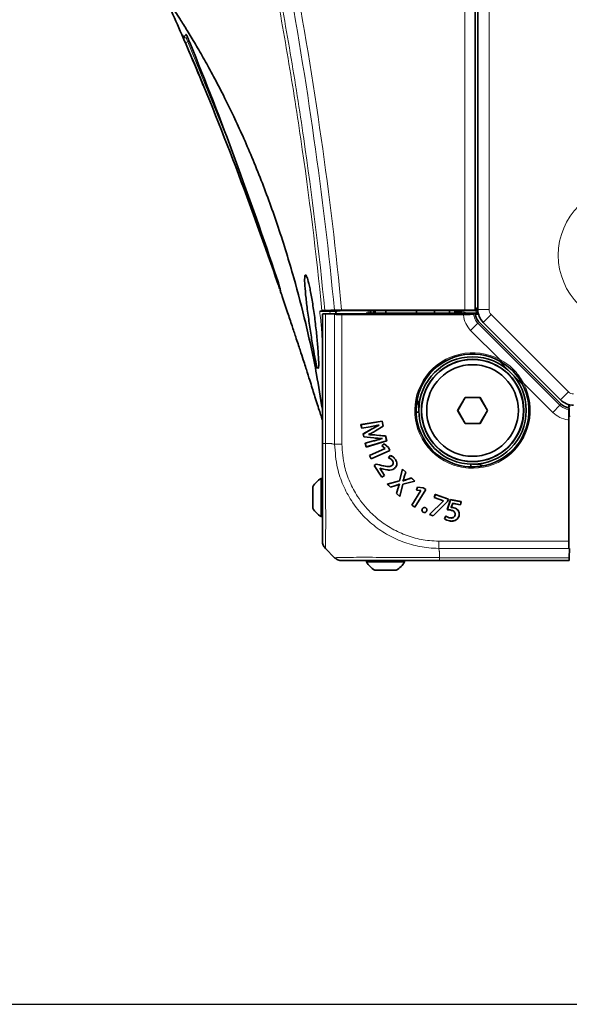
# Model space of a CAD drawing. Header units: millimetres. Extents: x 0 to 1118, y 0 to 864.
# Tile 100 of 172: x 182 to 209, y 464 to 512. Entities that reach past the tile are written whole.
import ezdxf

# ---------------------------------------------------------------- set-up
doc = ezdxf.new("R2010")
doc.units = ezdxf.units.MM
doc.layers.add('ALPHAREV', color=7, linetype='Continuous', lineweight=25)

msp = doc.modelspace()

# ---------------------------------------------------------------- linework, layer by layer
at = {"color": 7, "linetype": 'Continuous', "lineweight": 18}
for p, q in [((203.714, 497.711), (203.714, 631.851)), ((204.214, 631.868), (204.214, 497.694)), ((204.91, 497.741), (204.91, 631.821)), ((189.825, 511.242), (189.819, 511.258)), ((190.186, 510.918), (190.12, 510.881)), ((190.12, 510.881), (191.967, 506.337)), ((197.087, 497.651), (197.1, 497.529)), ((197.579, 497.711), (197.67, 497.719)), ((197.67, 497.719), (197.671, 497.711)), ((198.973, 497.568), (198.973, 497.685)), ((203.447, 497.609), (203.447, 497.686)), ((203.447, 497.609), (203.447, 497.606)), ((203.535, 497.599), (203.535, 497.6)), ((203.676, 497.686), (203.676, 497.597)), ((204.91, 497.741), (204.36, 497.741)), ((196.869, 497.525), (196.869, 491.156)), ((197.326, 497.518), (203.791, 497.518)), ((197.326, 491.128), (197.326, 497.504)), ((197.679, 497.501), (197.679, 491.131)), ((203.791, 497.518), (203.895, 497.518)), ((204.432, 497.109), (204.356, 497.07)), ((205.012, 497.494), (204.623, 497.105)), ((208.81, 493.696), (205.012, 497.494)), ((196.722, 495.877), (196.679, 496.836)), ((204.003, 496.717), (204.356, 497.07)), ((205.442, 495.279), (204.003, 496.717)), ((204.356, 497.07), (208.386, 493.04)), ((205.442, 495.279), (205.418, 495.235)), ((206.551, 494.102), (206.595, 494.126)), ((208.034, 492.687), (206.595, 494.126)), ((208.81, 493.696), (208.421, 493.307)), ((208.034, 492.687), (208.386, 493.04)), ((208.386, 493.04), (208.425, 493.116)), ((208.835, 492.579), (208.835, 492.474)), ((208.835, 492.474), (208.835, 486.01)), ((199.072, 491.985), (199.073, 491.983)), ((199.141, 491.865), (199.14, 491.867)), ((199.246, 491.438), (199.246, 491.435)), ((197.165, 491.156), (196.869, 491.156)), ((199.24, 491.286), (199.24, 491.288)), ((199.523, 490.106), (199.523, 490.108)), ((200.744, 489.515), (200.746, 489.515)), ((200.87, 489.39), (200.87, 489.392)), ((200.287, 489.085), (200.288, 489.083)), ((200.436, 488.938), (200.434, 488.939)), ((208.82, 486.01), (202.444, 486.01)), ((202.447, 486.363), (208.817, 486.363)), ((202.472, 485.849), (202.472, 485.552)), ((202.472, 485.552), (208.842, 485.552))]:
    msp.add_line(p, q, dxfattribs=at)
at = {"color": 7, "linetype": 'Continuous', "lineweight": 35}
for p, q in [((204.222, 631.876), (204.222, 497.686)), ((204.36, 497.741), (204.36, 631.821)), ((194.666, 498.642), (194.647, 498.696)), ((194.657, 498.759), (194.668, 498.647)), ((196.672, 497.658), (196.672, 497.658)), ((196.672, 497.658), (197.427, 497.658)), ((197.429, 497.645), (196.672, 497.658)), ((197.38, 497.646), (197.391, 497.533)), ((197.427, 497.658), (197.441, 497.667)), ((197.429, 497.645), (197.427, 497.658)), ((197.441, 497.667), (197.445, 497.667)), ((197.671, 497.711), (203.714, 497.711)), ((197.953, 497.685), (197.956, 497.685)), ((197.956, 497.685), (204.222, 497.686)), ((199.072, 497.685), (199.072, 497.568)), ((199.097, 497.685), (199.097, 497.568)), ((199.231, 497.568), (199.231, 497.685)), ((199.321, 497.685), (199.321, 497.568)), ((199.847, 497.685), (199.847, 497.568)), ((201.347, 497.568), (201.347, 497.685)), ((202.222, 497.685), (202.222, 497.568)), ((202.972, 497.568), (202.972, 497.686)), ((203.222, 497.686), (203.222, 497.568)), ((203.535, 497.606), (203.351, 497.606)), ((203.572, 497.636), (203.572, 497.686)), ((204.222, 497.686), (204.214, 497.694)), ((204.322, 497.656), (204.322, 497.577)), ((196.722, 491.157), (196.722, 497.519)), ((197.326, 497.533), (196.869, 497.525)), ((197.326, 497.518), (197.326, 497.533)), ((197.326, 497.533), (203.791, 497.533)), ((197.326, 497.504), (197.326, 497.518)), ((197.326, 497.504), (203.791, 497.504)), ((203.642, 497.501), (197.679, 497.501)), ((198.872, 497.533), (198.872, 497.568)), ((198.872, 497.568), (199.372, 497.568)), ((199.372, 497.568), (199.372, 497.533)), ((203.04, 497.568), (199.372, 497.568)), ((203.04, 497.568), (203.075, 497.533)), ((204.295, 497.568), (203.04, 497.568)), ((203.791, 497.518), (203.791, 497.533)), ((203.791, 497.533), (203.895, 497.518)), ((203.791, 497.504), (203.895, 497.518)), ((203.791, 497.518), (203.791, 497.504)), ((203.895, 497.518), (203.972, 497.529)), ((203.972, 497.529), (204.221, 497.529)), ((204.142, 497.509), (204.221, 497.529)), ((204.222, 497.518), (204.221, 497.529)), ((204.222, 497.518), (204.224, 497.508)), ((204.391, 497.508), (204.224, 497.508)), ((204.356, 497.508), (204.295, 497.568)), ((204.295, 497.568), (204.376, 497.568)), ((204.322, 497.577), (204.322, 497.568)), ((204.432, 497.109), (208.425, 493.116)), ((208.421, 493.307), (204.623, 497.105)), ((205.364, 495.245), (205.962, 494.646)), ((205.962, 494.646), (206.561, 494.047)), ((203.728, 493.421), (203.358, 492.781)), ((203.733, 493.412), (203.368, 492.781)), ((204.467, 493.421), (203.728, 493.421)), ((203.733, 493.412), (203.728, 493.421)), ((204.462, 493.412), (203.733, 493.412)), ((204.462, 493.412), (204.467, 493.421)), ((204.826, 492.781), (204.462, 493.412)), ((204.836, 492.781), (204.467, 493.421)), ((201.46, 492.781), (201.46, 492.818)), ((203.358, 492.781), (203.728, 492.141)), ((203.368, 492.781), (203.358, 492.781)), ((203.368, 492.781), (203.733, 492.149)), ((204.462, 492.149), (204.826, 492.781)), ((204.467, 492.141), (204.836, 492.781)), ((204.826, 492.781), (204.836, 492.781)), ((208.824, 493.074), (208.824, 492.908)), ((208.885, 492.979), (208.824, 493.04)), ((208.824, 492.908), (208.835, 492.906)), ((208.825, 492.826), (208.846, 492.904)), ((208.835, 492.906), (208.846, 492.904)), ((208.846, 492.904), (208.846, 492.656)), ((201.329, 492.693), (201.461, 492.693)), ((208.817, 492.326), (208.817, 486.363)), ((208.835, 492.579), (208.82, 492.474)), ((208.82, 492.474), (208.82, 486.01)), ((208.835, 492.474), (208.82, 492.474)), ((208.846, 492.656), (208.835, 492.579)), ((208.835, 492.579), (208.85, 492.474)), ((208.835, 492.474), (208.85, 492.474)), ((199.658, 492.255), (198.613, 492.086)), ((198.613, 492.086), (198.653, 491.91)), ((198.615, 492.084), (198.613, 492.086)), ((199.657, 492.252), (198.615, 492.084)), ((198.615, 492.084), (198.655, 491.913)), ((198.653, 491.91), (199.073, 491.983)), ((198.655, 491.913), (198.653, 491.91)), ((198.655, 491.913), (199.072, 491.985)), ((199.14, 491.867), (198.732, 491.627)), ((199.141, 491.865), (198.734, 491.626)), ((199.331, 491.779), (199.713, 492.008)), ((199.333, 491.777), (199.716, 492.007)), ((199.517, 492.068), (199.515, 492.066)), ((199.515, 492.066), (199.516, 492.063)), ((199.519, 492.062), (199.516, 492.063)), ((199.517, 492.068), (199.519, 492.062)), ((199.657, 492.252), (199.658, 492.255)), ((199.713, 492.008), (199.657, 492.252)), ((199.716, 492.007), (199.658, 492.255)), ((199.713, 492.008), (199.716, 492.007)), ((203.733, 492.149), (203.728, 492.141)), ((203.728, 492.141), (204.467, 492.141)), ((203.733, 492.149), (204.462, 492.149)), ((204.462, 492.149), (204.467, 492.141)), ((198.732, 491.627), (198.765, 491.482)), ((198.734, 491.626), (198.732, 491.627)), ((198.734, 491.626), (198.767, 491.484)), ((198.767, 491.484), (198.765, 491.482)), ((198.765, 491.482), (199.246, 491.435)), ((198.767, 491.484), (199.246, 491.438)), ((198.996, 491.594), (198.994, 491.601)), ((198.994, 491.601), (198.997, 491.6)), ((198.996, 491.594), (198.998, 491.596)), ((198.998, 491.596), (198.997, 491.6)), ((199.331, 491.779), (199.333, 491.777)), ((199.38, 491.574), (199.381, 491.576)), ((199.824, 491.527), (199.38, 491.574)), ((199.826, 491.529), (199.381, 491.576)), ((199.67, 491.406), (199.668, 491.404)), ((199.668, 491.404), (199.669, 491.4)), ((199.672, 491.398), (199.669, 491.4)), ((199.67, 491.406), (199.672, 491.398)), ((199.824, 491.527), (199.826, 491.529)), ((199.88, 491.286), (199.824, 491.527)), ((199.882, 491.285), (199.826, 491.529)), ((199.24, 491.288), (198.824, 491.171)), ((198.824, 491.171), (198.866, 490.987)), ((198.827, 491.169), (198.824, 491.171)), ((199.24, 491.286), (198.827, 491.169)), ((198.827, 491.169), (198.868, 490.99)), ((198.866, 490.987), (199.882, 491.285)), ((198.868, 490.99), (198.866, 490.987)), ((198.868, 490.99), (199.88, 491.286)), ((199.808, 490.918), (199.036, 490.573)), ((199.811, 490.917), (199.039, 490.572)), ((199.112, 490.403), (200.043, 490.819)), ((199.113, 490.405), (200.04, 490.82)), ((199.764, 491.142), (199.644, 491.053)), ((199.644, 491.053), (199.806, 490.921)), ((199.648, 491.053), (199.644, 491.053)), ((199.764, 491.14), (199.648, 491.053)), ((199.648, 491.053), (199.808, 490.922)), ((199.977, 490.966), (199.764, 491.142)), ((199.764, 491.14), (199.764, 491.142)), ((199.975, 490.965), (199.764, 491.14)), ((199.808, 490.922), (199.806, 490.921)), ((199.806, 490.921), (199.808, 490.918)), ((199.808, 490.922), (199.811, 490.917)), ((199.811, 490.917), (199.808, 490.918)), ((199.88, 491.286), (199.882, 491.285)), ((199.975, 490.965), (199.977, 490.966)), ((200.04, 490.82), (199.975, 490.965)), ((200.043, 490.819), (199.977, 490.966)), ((200.04, 490.82), (200.043, 490.819)), ((199.036, 490.573), (199.112, 490.403)), ((199.039, 490.572), (199.036, 490.573)), ((199.039, 490.572), (199.113, 490.405)), ((199.113, 490.405), (199.112, 490.403)), ((200.059, 490.574), (199.974, 490.453)), ((200.059, 490.572), (199.978, 490.454)), ((200.315, 490.367), (200.317, 490.368)), ((199.364, 490.149), (199.265, 490.085)), ((199.265, 490.085), (199.64, 489.504)), ((199.268, 490.085), (199.265, 490.085)), ((199.365, 490.147), (199.268, 490.085)), ((199.268, 490.085), (199.641, 489.507)), ((199.523, 490.108), (199.364, 490.149)), ((199.365, 490.147), (199.364, 490.149)), ((199.523, 490.106), (199.365, 490.147)), ((199.545, 489.943), (199.55, 489.947)), ((199.771, 489.591), (199.545, 489.943)), ((199.545, 489.943), (199.548, 489.943)), ((199.548, 489.943), (199.55, 489.944)), ((199.774, 489.591), (199.548, 489.943)), ((199.55, 489.947), (199.55, 489.944)), ((199.55, 489.947), (199.664, 489.913)), ((199.55, 489.944), (199.663, 489.911)), ((199.664, 489.913), (199.663, 489.911)), ((200.12, 490.068), (200.118, 490.07)), ((200.165, 490.317), (200.164, 490.316)), ((200.238, 489.92), (200.239, 489.918)), ((200.661, 489.906), (200.507, 489.323)), ((200.662, 489.901), (200.509, 489.321)), ((200.818, 489.75), (200.661, 489.906)), ((200.662, 489.901), (200.661, 489.906)), ((200.815, 489.749), (200.662, 489.901)), ((204.01, 490.145), (204.01, 490.012)), ((204.135, 490.143), (204.097, 490.143)), ((196.752, 489.446), (196.657, 489.446)), ((196.657, 489.446), (196.657, 488.209)), ((199.64, 489.504), (199.774, 489.591)), ((199.641, 489.507), (199.64, 489.504)), ((199.641, 489.507), (199.771, 489.591)), ((199.771, 489.591), (199.774, 489.591)), ((200.744, 489.515), (200.815, 489.749)), ((200.746, 489.515), (200.818, 489.75)), ((200.815, 489.749), (200.818, 489.75)), ((201.103, 489.468), (200.87, 489.392)), ((201.103, 489.465), (200.87, 489.39)), ((201.26, 489.312), (201.103, 489.468)), ((201.103, 489.465), (201.103, 489.468)), ((201.256, 489.313), (201.103, 489.465)), ((196.252, 489.036), (196.252, 488.34)), ((200.507, 489.323), (199.908, 489.163)), ((199.908, 489.163), (200.065, 489.008)), ((199.913, 489.162), (199.908, 489.163)), ((200.509, 489.321), (199.913, 489.162)), ((199.913, 489.162), (200.066, 489.01)), ((200.065, 489.008), (200.288, 489.083)), ((200.066, 489.01), (200.065, 489.008)), ((200.066, 489.01), (200.287, 489.085)), ((200.434, 488.939), (200.368, 488.709)), ((200.436, 488.938), (200.37, 488.709)), ((200.496, 489.16), (200.496, 489.158)), ((200.496, 489.16), (200.502, 489.155)), ((200.496, 489.158), (200.499, 489.154)), ((200.502, 489.155), (200.499, 489.154)), ((200.509, 489.321), (200.507, 489.323)), ((200.525, 488.556), (200.676, 489.165)), ((200.526, 488.552), (200.678, 489.163)), ((200.676, 489.165), (201.256, 489.313)), ((200.676, 489.165), (200.678, 489.163)), ((200.678, 489.163), (201.26, 489.312)), ((200.681, 489.326), (200.684, 489.327)), ((200.685, 489.322), (200.681, 489.326)), ((200.686, 489.325), (200.684, 489.327)), ((200.685, 489.322), (200.686, 489.325)), ((201.256, 489.313), (201.26, 489.312)), ((201.267, 488.041), (201.808, 488.899)), ((201.268, 488.038), (201.811, 488.9)), ((201.4, 489.015), (201.35, 488.874)), ((201.401, 489.012), (201.353, 488.876)), ((201.675, 488.986), (201.4, 489.015)), ((201.401, 489.012), (201.4, 489.015)), ((201.674, 488.984), (201.401, 489.012)), ((201.674, 488.984), (201.675, 488.986)), ((201.808, 488.899), (201.674, 488.984)), ((201.811, 488.9), (201.675, 488.986)), ((201.808, 488.899), (201.811, 488.9)), ((200.368, 488.709), (200.526, 488.552)), ((200.37, 488.709), (200.368, 488.709)), ((200.37, 488.709), (200.525, 488.556)), ((200.525, 488.556), (200.526, 488.552)), ((201.561, 488.852), (201.11, 488.137)), ((201.564, 488.853), (201.113, 488.138)), ((201.353, 488.876), (201.35, 488.874)), ((201.35, 488.874), (201.558, 488.854)), ((201.353, 488.876), (201.559, 488.856)), ((201.559, 488.856), (201.558, 488.854)), ((201.558, 488.854), (201.561, 488.852)), ((201.559, 488.856), (201.564, 488.853)), ((201.564, 488.853), (201.561, 488.852)), ((202.269, 488.653), (202.216, 488.502)), ((202.218, 488.504), (202.216, 488.502)), ((202.216, 488.502), (202.668, 488.341)), ((202.271, 488.65), (202.218, 488.504)), ((202.218, 488.504), (202.671, 488.343)), ((202.915, 488.423), (202.269, 488.653)), ((202.271, 488.65), (202.269, 488.653)), ((202.912, 488.422), (202.271, 488.65)), ((203.02, 488.403), (202.856, 487.911)), ((203.021, 488.401), (202.859, 487.913)), ((202.872, 488.308), (202.912, 488.422)), ((202.873, 488.306), (202.915, 488.423)), ((202.912, 488.422), (202.915, 488.423)), ((203.537, 488.304), (203.02, 488.403)), ((203.021, 488.401), (203.02, 488.403)), ((203.535, 488.302), (203.021, 488.401)), ((196.252, 488.34), (196.252, 487.981)), ((196.657, 488.209), (196.657, 487.571)), ((201.113, 488.138), (201.11, 488.137)), ((201.11, 488.137), (201.268, 488.038)), ((201.113, 488.138), (201.267, 488.041)), ((201.267, 488.041), (201.268, 488.038)), ((201.63, 487.945), (201.628, 487.946)), ((201.789, 488.004), (201.79, 488.006)), ((202.667, 488.338), (201.975, 487.676)), ((202.669, 488.337), (201.979, 487.677)), ((202.166, 487.61), (202.872, 488.308)), ((202.167, 487.607), (202.873, 488.306)), ((202.668, 488.341), (202.667, 488.338)), ((202.669, 488.337), (202.667, 488.338)), ((202.671, 488.343), (202.668, 488.341)), ((202.671, 488.343), (202.669, 488.337)), ((202.872, 488.308), (202.873, 488.306)), ((203.051, 488.024), (203.121, 488.223)), ((203.051, 488.024), (203.054, 488.026)), ((203.054, 488.026), (203.122, 488.221)), ((203.121, 488.223), (203.122, 488.221)), ((203.121, 488.223), (203.505, 488.149)), ((203.122, 488.221), (203.507, 488.147)), ((203.127, 488.015), (203.128, 488.017)), ((203.505, 488.149), (203.535, 488.302)), ((203.505, 488.149), (203.507, 488.147)), ((203.507, 488.147), (203.537, 488.304)), ((203.535, 488.302), (203.537, 488.304)), ((196.657, 487.571), (196.752, 487.571)), ((201.683, 487.784), (201.682, 487.783)), ((201.682, 487.783), (201.682, 487.783)), ((201.683, 487.784), (201.683, 487.784)), ((201.841, 487.843), (201.843, 487.842)), ((201.979, 487.677), (201.975, 487.676)), ((201.975, 487.676), (202.167, 487.607)), ((201.979, 487.677), (202.166, 487.61)), ((202.166, 487.61), (202.167, 487.607)), ((202.781, 487.603), (202.715, 487.467)), ((202.782, 487.6), (202.718, 487.468)), ((202.991, 487.506), (202.991, 487.508)), ((202.996, 487.896), (202.995, 487.894)), ((203.246, 487.649), (203.243, 487.65)), ((203.357, 487.904), (203.358, 487.905)), ((203.438, 487.627), (203.44, 487.626)), ((202.969, 487.36), (202.968, 487.358)), ((197.326, 485.552), (196.869, 486.01)), ((208.835, 486.01), (208.82, 486.01)), ((208.85, 486.01), (208.835, 486.01)), ((208.85, 486.01), (208.842, 485.552)), ((198.887, 485.436), (198.887, 485.341)), ((198.887, 485.341), (200.085, 485.341)), ((200.085, 485.341), (200.762, 485.341)), ((200.762, 485.341), (200.762, 485.436)), ((208.835, 485.406), (202.473, 485.406)), ((199.297, 484.936), (199.971, 484.936)), ((199.971, 484.936), (200.352, 484.936))]:
    msp.add_line(p, q, dxfattribs=at)
at = {"color": 7, "linetype": 'Continuous', "lineweight": 18, "flags": 128}
msp.add_lwpolyline([(190.027, 511.106), (190.048, 511.057), (190.09, 510.956), (190.12, 510.881), (190.12, 510.881), (190.12, 510.881)], dxfattribs=at)
at = {"color": 7, "linetype": 'Continuous', "lineweight": 35, "flags": 128}
for points in [[(197.313, 497.706), (197.141, 497.7), (196.845, 497.689)], [(201.46, 492.818), (201.426, 493.16), (201.383, 493.332)], [(199.978, 490.454), (199.976, 490.453), (199.974, 490.453)], [(200.059, 490.572), (200.059, 490.573), (200.059, 490.574)], [(204.649, 490.066), (204.476, 490.11), (204.135, 490.143)], [(201.683, 487.784), (201.683, 487.784), (201.682, 487.783), (201.682, 487.783)], [(202.718, 487.468), (202.716, 487.467), (202.715, 487.467)], [(202.782, 487.6), (202.781, 487.601), (202.781, 487.603)], [(202.859, 487.913), (202.858, 487.912), (202.856, 487.911)]]:
    msp.add_lwpolyline(points, dxfattribs=at)
at = {"color": 7, "linetype": 'Continuous', "lineweight": 18}
msp.add_circle((211.722, 500.406), 3.417, dxfattribs=at)
at = {"color": 7, "linetype": 'Continuous', "lineweight": 35}
for radius in [2.638, 2.513, 2.5, 2.25]:
    msp.add_circle((204.097, 492.781), radius, dxfattribs=at)
for centre, radius, start, end in [((203.535, 497.643), 0.0375, 270, 360), ((204.072, 497.656), 0.25, 360, 53.1301), ((205.26, 497.741), 0.9, 180, 225), ((204.097, 492.781), 2.77, 55.4559, 34.5441), ((204.097, 492.781), 2.77, 34.5441, 55.4559), ((209.058, 493.943), 0.9, 225, 270), ((197.196, 488.508), 1.081, 119.8821, 150.7838), ((197.196, 488.508), 1.081, 209.2162, 240.1179), ((199.825, 485.88), 1.081, 209.8821, 240.7838), ((199.825, 485.88), 1.081, 299.2162, 330.1179)]:
    msp.add_arc(centre, radius, start, end, dxfattribs=at)
at = {"color": 7, "linetype": 'Continuous', "lineweight": 18}
for centre, radius, start, end in [((203.535, 497.636), 0.0372, 269.5582, 359.5513), ((203.442, 497.602), 0.234, 351.7751, 358.6811), ((205.26, 497.741), 0.35, 180, 225), ((204.31, 497.581), 0.0128, 290.8257, 345.5289), ((204.097, 492.781), 2.837, 61.6997, 28.3003), ((204.097, 492.781), 2.787, 61.6997, 28.3003), ((209.058, 493.943), 0.35, 225, 270)]:
    msp.add_arc(centre, radius, start, end, dxfattribs=at)
at = {"color": 7, "linetype": 'Continuous', "lineweight": 35}
for centre, major_axis, ratio, start_param, end_param in [((197.958, 497.667), (0.514, 0), 0.034921, 1.580768, 3.122699), ((203.714, 497.693), (0.5, 0), 0.034921, 0.034907, 1.570796), ((197.222, 497.519), (0.5, 0), 0.017455, 2.356194, 3.141593), ((197.679, 497.51), (0.5, 0), 0.017455, 3.926991, 4.712389), ((208.826, 486.363), (0, 0.5), 0.017455, 1.570796, 2.356194), ((208.835, 485.906), (0, 0.5), 0.017455, 3.141593, 3.926991)]:
    msp.add_ellipse(centre, major_axis=major_axis, ratio=ratio, start_param=start_param, end_param=end_param, dxfattribs=at)
at = {"color": 7, "linetype": 'Continuous', "lineweight": 18}
msp.add_ellipse((203.363, 497.17), major_axis=(2.765, -0.192), ratio=0.162147, start_param=1.36041, end_param=1.468676, dxfattribs=at)
for points, knots in [([(196.704, 497.678), (196.424, 500.502), (196.074, 503.316), (195.455, 507.526), (195.232, 508.927), (194.759, 511.724), (194.507, 513.12), (193.98, 515.908), (193.704, 517.299), (193.133, 520.078), (192.837, 521.466), (192.232, 524.238), (191.923, 525.623), (191.299, 528.391), (190.984, 529.774), (190.044, 533.925), (189.423, 536.694), (188.563, 540.861), (188.287, 542.252), (187.771, 545.042), (187.529, 546.441), (187.089, 549.243), (186.891, 550.648), (186.545, 553.464), (186.397, 554.875), (186.159, 557.702), (186.068, 559.118), (185.946, 561.953), (185.916, 563.372), (185.916, 566.207), (185.947, 567.624), (186.069, 570.456), (186.16, 571.872), (186.398, 574.7), (186.546, 576.111), (186.892, 578.927), (187.091, 580.332), (187.531, 583.134), (187.773, 584.531), (188.289, 587.32), (188.565, 588.712), (189.426, 592.879), (190.046, 595.648), (190.986, 599.798), (191.301, 601.181), (191.925, 603.949), (192.234, 605.334), (192.839, 608.105), (193.135, 609.493), (193.706, 612.271), (193.982, 613.663), (194.772, 617.843), (195.249, 620.638), (196.074, 626.246), (196.424, 629.06), (196.704, 631.884)], [0, 0, 0, 0, 0.0625, 0.0625, 0.09375, 0.09375, 0.125, 0.125, 0.15625, 0.15625, 0.1875, 0.1875, 0.21875, 0.21875, 0.25, 0.25, 0.3125, 0.3125, 0.34375, 0.34375, 0.375, 0.375, 0.40625, 0.40625, 0.4375, 0.4375, 0.46875, 0.46875, 0.5, 0.5, 0.53125, 0.53125, 0.5625, 0.5625, 0.59375, 0.59375, 0.625, 0.625, 0.65625, 0.65625, 0.6875, 0.6875, 0.75, 0.75, 0.78125, 0.78125, 0.8125, 0.8125, 0.84375, 0.84375, 0.875, 0.875, 0.9375, 0.9375, 1, 1, 1, 1]), ([(196.845, 631.873), (196.567, 629.049), (196.22, 626.236), (195.399, 620.628), (194.924, 617.834), (194.137, 613.654), (193.862, 612.263), (193.292, 609.484), (192.997, 608.097), (192.394, 605.325), (192.086, 603.941), (191.463, 601.174), (191.149, 599.791), (190.21, 595.641), (189.59, 592.873), (188.729, 588.706), (188.454, 587.315), (187.937, 584.526), (187.695, 583.129), (187.255, 580.328), (187.056, 578.924), (186.709, 576.108), (186.561, 574.698), (186.322, 571.871), (186.231, 570.455), (186.109, 567.624), (186.078, 566.207), (186.078, 563.372), (186.109, 561.954), (186.23, 559.119), (186.321, 557.703), (186.56, 554.877), (186.708, 553.467), (187.054, 550.651), (187.253, 549.247), (187.693, 546.445), (187.935, 545.047), (188.452, 542.258), (188.727, 540.866), (189.588, 536.7), (190.208, 533.932), (191.146, 529.781), (191.461, 528.398), (192.083, 525.631), (192.392, 524.246), (192.995, 521.475), (193.29, 520.087), (193.86, 517.308), (194.135, 515.917), (194.66, 513.13), (194.91, 511.734), (195.382, 508.936), (195.604, 507.535), (196.22, 503.327), (196.567, 500.513), (196.845, 497.689)], [0, 0, 0, 0, 0.0625, 0.0625, 0.125, 0.125, 0.15625, 0.15625, 0.1875, 0.1875, 0.21875, 0.21875, 0.25, 0.25, 0.3125, 0.3125, 0.34375, 0.34375, 0.375, 0.375, 0.40625, 0.40625, 0.4375, 0.4375, 0.46875, 0.46875, 0.5, 0.5, 0.53125, 0.53125, 0.5625, 0.5625, 0.59375, 0.59375, 0.625, 0.625, 0.65625, 0.65625, 0.6875, 0.6875, 0.75, 0.75, 0.78125, 0.78125, 0.8125, 0.8125, 0.84375, 0.84375, 0.875, 0.875, 0.90625, 0.90625, 0.9375, 0.9375, 1, 1, 1, 1]), ([(197.313, 497.706), (197.046, 500.527), (196.71, 503.341), (195.914, 508.951), (195.454, 511.748), (194.434, 517.322), (193.874, 520.1), (192.701, 525.644), (192.087, 528.411), (190.869, 533.945), (190.265, 536.714), (189.426, 540.88), (189.158, 542.271), (188.653, 545.06), (188.417, 546.457), (187.987, 549.257), (187.793, 550.66), (187.454, 553.472), (187.309, 554.881), (187.076, 557.706), (186.987, 559.12), (186.868, 561.952), (186.837, 563.368), (186.837, 566.199), (186.868, 567.614), (186.987, 570.444), (187.076, 571.859), (187.31, 574.682), (187.454, 576.09), (187.793, 578.902), (187.987, 580.305), (188.632, 584.507), (189.146, 587.294), (190.265, 592.85), (190.869, 595.618), (192.087, 601.153), (192.701, 603.919), (193.875, 609.463), (194.434, 612.242), (195.199, 616.422), (195.441, 617.818), (195.899, 620.614), (196.113, 622.015), (196.71, 626.222), (197.046, 629.035), (197.313, 631.856)], [0, 0, 0, 0, 0.0625, 0.0625, 0.125, 0.125, 0.1875, 0.1875, 0.25, 0.25, 0.3125, 0.3125, 0.34375, 0.34375, 0.375, 0.375, 0.40625, 0.40625, 0.4375, 0.4375, 0.46875, 0.46875, 0.5, 0.5, 0.53125, 0.53125, 0.5625, 0.5625, 0.59375, 0.59375, 0.625, 0.625, 0.6875, 0.6875, 0.75, 0.75, 0.8125, 0.8125, 0.875, 0.875, 0.90625, 0.90625, 0.9375, 0.9375, 1, 1, 1, 1]), ([(197.67, 631.843), (197.401, 629.022), (197.064, 626.209), (196.464, 622.002), (196.248, 620.602), (195.789, 617.806), (195.546, 616.411), (194.778, 612.231), (194.216, 609.454), (193.037, 603.911), (192.42, 601.145), (191.196, 595.612), (190.589, 592.844), (189.464, 587.291), (188.946, 584.504), (188.297, 580.304), (188.101, 578.9), (187.761, 576.089), (187.615, 574.681), (187.38, 571.859), (187.29, 570.444), (187.17, 567.614), (187.139, 566.199), (187.139, 563.368), (187.17, 561.952), (187.29, 559.12), (187.379, 557.706), (187.615, 554.882), (187.761, 553.473), (188.102, 550.661), (188.297, 549.259), (188.73, 546.459), (188.967, 545.062), (189.475, 542.275), (189.745, 540.884), (190.589, 536.719), (191.196, 533.951), (192.42, 528.418), (193.037, 525.653), (194.216, 520.11), (194.777, 517.332), (195.801, 511.759), (196.264, 508.963), (197.064, 503.354), (197.401, 500.54), (197.67, 497.719)], [0, 0, 0, 0, 0.0625, 0.0625, 0.09375, 0.09375, 0.125, 0.125, 0.1875, 0.1875, 0.25, 0.25, 0.3125, 0.3125, 0.375, 0.375, 0.40625, 0.40625, 0.4375, 0.4375, 0.46875, 0.46875, 0.5, 0.5, 0.53125, 0.53125, 0.5625, 0.5625, 0.59375, 0.59375, 0.625, 0.625, 0.65625, 0.65625, 0.6875, 0.6875, 0.75, 0.75, 0.8125, 0.8125, 0.875, 0.875, 0.9375, 0.9375, 1, 1, 1, 1]), ([(189.819, 511.258), (189.859, 511.191), (189.896, 511.158), (189.962, 511.159), (189.993, 511.194), (190.022, 511.262)], [0, 0, 0, 0, 0.5, 0.5, 1, 1, 1, 1]), ([(190.022, 511.262), (190.023, 511.264), (190.025, 511.263), (190.031, 511.255), (190.035, 511.249), (190.045, 511.231), (190.051, 511.219), (190.066, 511.19), (190.074, 511.173), (190.091, 511.136), (190.101, 511.115), (190.122, 511.069), (190.132, 511.044), (190.166, 510.966), (190.19, 510.909), (190.214, 510.85)], [0, 0, 0, 0, 0.125, 0.125, 0.25, 0.25, 0.375, 0.375, 0.5, 0.5, 0.625, 0.625, 0.75, 0.75, 1, 1, 1, 1]), ([(189.998, 510.837), (189.999, 510.835), (190.013, 510.839), (190.058, 510.855), (190.089, 510.868), (190.12, 510.881)], [0, 0, 0, 0, 0.5, 0.5, 1, 1, 1, 1]), ([(195.865, 499.41), (195.879, 499.436), (195.894, 499.465), (195.92, 499.439), (195.927, 499.419), (195.931, 499.406)], [0, 0, 0, 0, 0.7938537, 0.8730272, 1, 1, 1, 1]), ([(194.625, 498.758), (194.622, 498.768), (194.617, 498.787), (194.619, 498.818), (194.623, 498.839), (194.629, 498.849), (194.63, 498.849)], [0, 0, 0, 0, 0.323323, 0.646646, 0.969969, 1, 1, 1, 1]), ([(196.679, 496.836), (196.666, 496.964), (196.653, 497.091), (196.64, 497.218), (196.624, 497.366), (196.609, 497.513), (196.593, 497.66)], [0, 0, 0, 0, 0.001537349, 0.001537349, 0.001537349, 0.003312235, 0.003312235, 0.003312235, 0.003312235]), ([(203.583, 497.568), (203.58, 497.569), (203.564, 497.574), (203.545, 497.586), (203.535, 497.595), (203.535, 497.598), (203.535, 497.599)], [0, 0, 0, 0, 0.0790063, 0.50943, 0.9205932, 1, 1, 1, 1]), ([(204.222, 497.768), (204.225, 497.767), (204.252, 497.752), (204.288, 497.702), (204.318, 497.637), (204.321, 497.594), (204.322, 497.577)], [0, 0, 0, 0, 0.034626, 0.40286, 0.772052, 1, 1, 1, 1]), ([(204.278, 497.563), (204.277, 497.577), (204.274, 497.614), (204.256, 497.663), (204.231, 497.689), (204.222, 497.698)], [0, 0, 0, 0, 0.289829, 0.759397, 1, 1, 1, 1]), ([(204.003, 496.717), (203.914, 496.826), (203.735, 497.044), (203.657, 497.336), (203.643, 497.488), (203.642, 497.501)], [0, 0, 0, 0, 0.477301, 0.954606, 1, 1, 1, 1]), ([(204.142, 497.509), (204.159, 497.429), (204.193, 497.264), (204.301, 497.136), (204.356, 497.07)], [0, 0, 0, 0, 0.490629, 1, 1, 1, 1]), ([(196.679, 496.836), (196.679, 496.836), (196.681, 496.831), (196.687, 496.821), (196.71, 496.813), (196.722, 496.809)], [0, 0, 0, 0, 0.01544, 0.463147, 1, 1, 1, 1]), ([(196.679, 496.836), (196.679, 496.836), (196.682, 496.822), (196.689, 496.795), (196.711, 496.772), (196.722, 496.76)], [0, 0, 0, 0, 0.016517, 0.495614, 1, 1, 1, 1]), ([(206.551, 494.102), (206.421, 494.308), (206.131, 494.77), (205.672, 495.069), (205.418, 495.235)], [0, 0, 0, 0, 0.44649, 1, 1, 1, 1]), ([(205.442, 495.279), (205.573, 495.204), (205.839, 495.053), (206.257, 494.682), (206.466, 494.337), (206.595, 494.126)], [0, 0, 0, 0, 0.272729, 0.554234, 1, 1, 1, 1]), ([(208.386, 493.04), (208.452, 492.985), (208.58, 492.877), (208.745, 492.843), (208.825, 492.826)], [0, 0, 0, 0, 0.509361, 1, 1, 1, 1]), ([(208.817, 492.326), (208.805, 492.327), (208.653, 492.34), (208.361, 492.418), (208.143, 492.597), (208.034, 492.687)], [0, 0, 0, 0, 0.0434569, 0.5208053, 1, 1, 1, 1]), ([(196.869, 491.156), (196.869, 490.979), (196.869, 490.513), (196.872, 489.761), (196.879, 488.939), (196.884, 488.175), (196.887, 487.523), (196.886, 486.971), (196.881, 486.527), (196.874, 486.221), (196.869, 486.042), (196.869, 486.021), (196.869, 486.01)], [0, 0, 0, 0, 0.065796, 0.172761, 0.282893, 0.389757, 0.499797, 0.596871, 0.703946, 0.814211, 0.906126, 1, 1, 1, 1]), ([(197.165, 491.156), (197.167, 491.155), (197.183, 491.146), (197.237, 491.136), (197.288, 491.131), (197.326, 491.128)], [0, 0, 0, 0, 0.0512389, 0.3045526, 1, 1, 1, 1]), ([(202.444, 486.009), (202.277, 486.015), (201.821, 486.031), (201.077, 486.176), (200.254, 486.481), (199.488, 486.927), (198.761, 487.538), (198.163, 488.278), (197.722, 489.113), (197.402, 490.042), (197.353, 490.733), (197.326, 491.128)], [0, 0, 0, 0, 0.062705, 0.17058, 0.281665, 0.389428, 0.500417, 0.63527, 0.742284, 0.852424, 1, 1, 1, 1]), ([(197.679, 491.131), (197.706, 490.763), (197.751, 490.124), (198.054, 489.261), (198.467, 488.487), (199.025, 487.801), (199.699, 487.232), (200.405, 486.813), (201.171, 486.523), (201.862, 486.384), (202.291, 486.369), (202.447, 486.363)], [0, 0, 0, 0, 0.147652, 0.256205, 0.364776, 0.499589, 0.608942, 0.718292, 0.827742, 0.937176, 1, 1, 1, 1]), ([(202.444, 486.009), (202.445, 485.996), (202.448, 485.952), (202.454, 485.9), (202.466, 485.86), (202.471, 485.851), (202.472, 485.849), (202.472, 485.849)], [0, 0, 0, 0, 0.245202, 0.817535, 0.960682, 0.992151, 1, 1, 1, 1]), ([(197.326, 485.552), (197.331, 485.552), (197.345, 485.552), (197.489, 485.557), (197.795, 485.564), (198.243, 485.57), (198.823, 485.571), (199.526, 485.568), (200.328, 485.562), (201.308, 485.554), (202.045, 485.553), (202.472, 485.553)], [0, 0, 0, 0, 0.063881, 0.171582, 0.282525, 0.390047, 0.500815, 0.616212, 0.727169, 0.841682, 1, 1, 1, 1])]:
    msp.add_open_spline(points, degree=3, knots=knots, dxfattribs=at)
at = {"color": 7, "linetype": 'Continuous', "lineweight": 35}
for points, knots in [([(189.02, 513.044), (189.41, 512.173), (190.049, 510.746), (190.642, 509.305), (190.874, 508.743)], [0, 0, 0, 0, 0.610162, 1, 1, 1, 1]), ([(189.023, 513.045), (189.031, 513.038), (189.044, 513.024), (189.152, 512.873), (189.298, 512.661), (189.493, 512.37), (189.751, 511.976), (190.082, 511.453), (190.487, 510.783), (190.924, 510.026), (191.386, 509.185), (191.868, 508.258), (192.347, 507.278), (192.817, 506.258), (193.27, 505.211), (193.716, 504.106), (194.148, 502.958), (194.563, 501.771), (194.955, 500.551), (195.417, 498.988), (195.927, 497.014), (196.403, 494.859), (196.631, 493.416), (196.722, 492.842)], [0, 0, 0, 0, 0.039955, 0.075414, 0.111612, 0.147383, 0.184128, 0.231167, 0.278839, 0.327112, 0.373288, 0.421305, 0.471355, 0.514743, 0.559798, 0.606619, 0.650827, 0.695582, 0.742025, 0.785444, 0.863036, 0.945533, 1, 1, 1, 1]), ([(189.998, 510.837), (189.984, 510.87), (189.948, 510.953), (189.895, 511.077), (189.851, 511.18), (189.827, 511.237), (189.825, 511.242), (189.825, 511.242)], [0, 0, 0, 0, 0.181958, 0.453249, 0.725846, 0.999657, 1, 1, 1, 1]), ([(189.854, 511.209), (189.863, 511.194), (189.891, 511.152), (189.927, 511.106), (189.977, 511.1), (189.986, 511.098)], [0, 0, 0, 0, 0.306216, 0.877748, 1, 1, 1, 1]), ([(190.051, 511.223), (190.049, 511.225), (190.044, 511.23), (190.042, 511.233), (190.044, 511.23), (190.055, 511.212), (190.081, 511.159), (190.127, 511.057), (190.176, 510.942), (190.207, 510.868), (190.215, 510.846)], [0, 0, 0, 0, 0.029763, 0.067567, 0.126899, 0.230927, 0.409233, 0.641223, 0.896338, 1, 1, 1, 1]), ([(194.445, 499.286), (193.771, 501.237), (193.068, 503.176), (191.589, 507.029), (190.814, 508.941), (189.998, 510.837)], [0, 0, 0, 0, 0.5, 0.5, 1, 1, 1, 1]), ([(190.214, 510.85), (190.992, 508.948), (191.735, 507.032), (193.156, 503.176), (193.834, 501.236), (194.486, 499.287)], [0, 0, 0, 0, 0.5, 0.5, 1, 1, 1, 1]), ([(194.625, 498.758), (194.624, 498.761), (194.618, 498.779), (194.603, 498.825), (194.596, 498.843), (194.582, 498.884), (194.574, 498.908), (194.557, 498.958), (194.548, 498.985), (194.529, 499.041), (194.519, 499.071), (194.488, 499.161), (194.466, 499.223), (194.445, 499.286)], [0, 0, 0, 0, 0.25, 0.25, 0.375, 0.375, 0.5, 0.5, 0.625, 0.625, 0.75, 0.75, 1, 1, 1, 1]), ([(194.486, 499.287), (194.507, 499.224), (194.528, 499.161), (194.558, 499.07), (194.568, 499.041), (194.586, 498.985), (194.595, 498.957), (194.619, 498.883), (194.633, 498.84), (194.647, 498.795), (194.65, 498.783), (194.656, 498.766), (194.657, 498.761), (194.657, 498.759)], [0, 0, 0, 0, 0.25, 0.25, 0.375, 0.375, 0.5, 0.5, 0.75, 0.75, 0.875, 0.875, 1, 1, 1, 1]), ([(196.486, 494.843), (196.482, 494.848), (196.461, 494.883), (196.4, 495.138), (196.299, 495.664), (196.181, 496.37), (196.062, 497.163), (195.956, 497.956), (195.881, 498.647), (195.844, 499.178), (195.858, 499.333), (195.865, 499.41)], [0, 0, 0, 0, 0.022289, 0.144266, 0.26612, 0.388765, 0.512284, 0.635976, 0.758834, 0.880128, 1, 1, 1, 1]), ([(195.931, 499.406), (195.955, 499.355), (196.007, 499.244), (196.116, 498.779), (196.235, 498.126), (196.348, 497.347), (196.441, 496.544), (196.508, 495.809), (196.542, 495.239), (196.547, 494.897), (196.529, 494.861), (196.522, 494.848)], [0, 0, 0, 0, 0.100188, 0.218794, 0.338714, 0.459155, 0.57923, 0.698404, 0.816599, 0.934056, 1, 1, 1, 1]), ([(194.644, 498.694), (194.68, 498.588), (194.809, 498.212), (195.008, 497.621), (195.23, 496.955), (195.442, 496.315), (195.635, 495.728), (195.817, 495.166), (195.996, 494.608), (196.145, 494.132), (196.255, 493.783), (196.373, 493.403), (196.488, 493.041), (196.596, 492.709), (196.676, 492.468), (196.709, 492.356), (196.722, 492.312)], [0, 0, 0, 0, 0.015796, 0.055524, 0.09005, 0.121822, 0.165557, 0.208115, 0.276546, 0.351753, 0.433941, 0.520558, 0.642595, 0.772236, 0.90959, 1, 1, 1, 1]), ([(196.704, 497.678), (196.707, 497.68), (196.721, 497.682), (196.77, 497.686), (196.803, 497.688), (196.845, 497.689)], [0, 0, 0, 0, 0.5, 0.5, 1, 1, 1, 1]), ([(197.313, 497.706), (197.349, 497.707), (197.39, 497.708), (197.479, 497.71), (197.528, 497.71), (197.579, 497.711)], [0, 0, 0, 0, 0.5, 0.5, 1, 1, 1, 1]), ([(203.424, 497.568), (203.389, 497.584), (203.319, 497.615), (203.273, 497.662), (203.25, 497.686)], [0, 0, 0, 0, 0.500031, 1, 1, 1, 1]), ([(203.261, 497.686), (203.263, 497.684), (203.281, 497.658), (203.314, 497.633), (203.345, 497.609)], [0, 0, 0, 0, 0.059856, 1, 1, 1, 1]), ([(203.642, 497.501), (203.698, 497.501), (203.812, 497.501), (203.962, 497.503), (204.076, 497.505), (204.13, 497.507), (204.139, 497.509), (204.142, 497.509)], [0, 0, 0, 0, 0.225635, 0.451276, 0.676709, 0.901141, 1, 1, 1, 1]), ([(204.224, 497.508), (204.243, 497.435), (204.281, 497.286), (204.381, 497.169), (204.432, 497.109)], [0, 0, 0, 0, 0.4879707, 1, 1, 1, 1]), ([(208.425, 493.116), (208.485, 493.064), (208.602, 492.965), (208.751, 492.927), (208.824, 492.908)], [0, 0, 0, 0, 0.512047, 1, 1, 1, 1]), ([(208.825, 492.826), (208.824, 492.817), (208.822, 492.798), (208.82, 492.702), (208.818, 492.568), (208.817, 492.434), (208.817, 492.352), (208.817, 492.326)], [0, 0, 0, 0, 0.222967, 0.445906, 0.669621, 0.894617, 1, 1, 1, 1]), ([(199.072, 491.985), (199.122, 491.994), (199.22, 492.012), (199.368, 492.04), (199.467, 492.059), (199.517, 492.068)], [0, 0, 0, 0, 0.3317748, 0.6658829, 1, 1, 1, 1]), ([(199.073, 491.983), (199.122, 491.992), (199.22, 492.01), (199.368, 492.037), (199.466, 492.056), (199.515, 492.066)], [0, 0, 0, 0, 0.3332064, 0.6665987, 1, 1, 1, 1]), ([(199.516, 492.063), (199.471, 492.041), (199.385, 492), (199.259, 491.934), (199.18, 491.889), (199.14, 491.867)], [0, 0, 0, 0, 0.353346, 0.676568, 1, 1, 1, 1]), ([(199.519, 492.062), (199.474, 492.04), (199.387, 491.998), (199.261, 491.932), (199.181, 491.887), (199.141, 491.865)], [0, 0, 0, 0, 0.3519392, 0.6758629, 1, 1, 1, 1]), ([(198.994, 491.601), (199.039, 491.623), (199.119, 491.663), (199.231, 491.723), (199.298, 491.76), (199.331, 491.779)], [0, 0, 0, 0, 0.393545, 0.696705, 1, 1, 1, 1]), ([(199.38, 491.574), (199.331, 491.578), (199.242, 491.585), (199.113, 491.591), (199.035, 491.593), (198.996, 491.594)], [0, 0, 0, 0, 0.389715, 0.694802, 1, 1, 1, 1]), ([(198.997, 491.6), (199.042, 491.622), (199.121, 491.661), (199.233, 491.721), (199.299, 491.759), (199.333, 491.777)], [0, 0, 0, 0, 0.395144, 0.697506, 1, 1, 1, 1]), ([(199.381, 491.576), (199.331, 491.58), (199.242, 491.587), (199.114, 491.593), (199.037, 491.595), (198.998, 491.596)], [0, 0, 0, 0, 0.391311, 0.6956, 1, 1, 1, 1]), ([(199.669, 491.4), (199.621, 491.388), (199.524, 491.366), (199.381, 491.327), (199.287, 491.301), (199.24, 491.288)], [0, 0, 0, 0, 0.33782, 0.668882, 1, 1, 1, 1]), ([(199.672, 491.398), (199.623, 491.387), (199.526, 491.364), (199.383, 491.325), (199.288, 491.299), (199.24, 491.286)], [0, 0, 0, 0, 0.336243, 0.668093, 1, 1, 1, 1]), ([(199.246, 491.438), (199.296, 491.432), (199.391, 491.423), (199.532, 491.412), (199.624, 491.408), (199.67, 491.406)], [0, 0, 0, 0, 0.352875, 0.67634, 1, 1, 1, 1]), ([(199.246, 491.435), (199.295, 491.43), (199.391, 491.42), (199.531, 491.41), (199.623, 491.406), (199.668, 491.404)], [0, 0, 0, 0, 0.3541542, 0.6769804, 1, 1, 1, 1]), ([(196.722, 486.363), (196.722, 486.373), (196.722, 486.394), (196.722, 486.562), (196.722, 486.854), (196.722, 487.268), (196.722, 487.783), (196.722, 488.386), (196.722, 489.09), (196.722, 489.856), (196.722, 490.555), (196.722, 490.991), (196.722, 491.157)], [0, 0, 0, 0, 0.0929147, 0.1858152, 0.2944776, 0.4031621, 0.5002013, 0.6086254, 0.7170441, 0.8255688, 0.9340808, 1, 1, 1, 1]), ([(199.974, 490.453), (199.998, 490.443), (200.039, 490.426), (200.108, 490.385), (200.142, 490.342), (200.164, 490.316)], [0, 0, 0, 0, 0.317144, 0.5705, 1, 1, 1, 1]), ([(199.978, 490.454), (200.001, 490.444), (200.042, 490.427), (200.11, 490.386), (200.144, 490.343), (200.165, 490.317)], [0, 0, 0, 0, 0.319158, 0.57046, 1, 1, 1, 1]), ([(200.317, 490.368), (200.297, 490.395), (200.245, 490.467), (200.153, 490.537), (200.08, 490.566), (200.059, 490.574)], [0, 0, 0, 0, 0.298821, 0.79388, 1, 1, 1, 1]), ([(200.315, 490.367), (200.295, 490.393), (200.243, 490.465), (200.153, 490.535), (200.08, 490.563), (200.059, 490.572)], [0, 0, 0, 0, 0.300077, 0.797444, 1, 1, 1, 1]), ([(200.238, 489.92), (200.272, 489.947), (200.336, 489.999), (200.382, 490.109), (200.382, 490.224), (200.349, 490.308), (200.321, 490.355), (200.315, 490.367)], [0, 0, 0, 0, 0.254722, 0.479948, 0.677294, 0.922669, 1, 1, 1, 1]), ([(200.239, 489.918), (200.273, 489.946), (200.338, 489.997), (200.384, 490.109), (200.384, 490.225), (200.351, 490.309), (200.323, 490.356), (200.317, 490.368)], [0, 0, 0, 0, 0.254989, 0.480261, 0.677654, 0.922777, 1, 1, 1, 1]), ([(200.118, 490.07), (200.089, 490.057), (200.018, 490.024), (199.885, 490.03), (199.717, 490.059), (199.596, 490.09), (199.523, 490.108)], [0, 0, 0, 0, 0.156836, 0.3822149, 0.6337207, 1, 1, 1, 1]), ([(200.12, 490.068), (200.09, 490.055), (200.018, 490.021), (199.885, 490.028), (199.717, 490.057), (199.595, 490.088), (199.523, 490.106)], [0, 0, 0, 0, 0.157604, 0.383602, 0.63559, 1, 1, 1, 1]), ([(199.663, 489.911), (199.712, 489.899), (199.809, 489.875), (199.958, 489.854), (200.109, 489.854), (200.196, 489.897), (200.239, 489.918)], [0, 0, 0, 0, 0.25393, 0.508119, 0.764037, 1, 1, 1, 1]), ([(199.664, 489.913), (199.713, 489.901), (199.81, 489.877), (199.958, 489.856), (200.109, 489.856), (200.196, 489.899), (200.238, 489.92)], [0, 0, 0, 0, 0.254708, 0.509676, 0.766414, 1, 1, 1, 1]), ([(200.164, 490.316), (200.177, 490.292), (200.197, 490.254), (200.205, 490.195), (200.191, 490.146), (200.162, 490.101), (200.132, 490.08), (200.118, 490.07)], [0, 0, 0, 0, 0.285847, 0.451029, 0.617185, 0.818662, 1, 1, 1, 1]), ([(200.165, 490.317), (200.179, 490.293), (200.199, 490.255), (200.207, 490.195), (200.193, 490.145), (200.164, 490.1), (200.134, 490.078), (200.12, 490.068)], [0, 0, 0, 0, 0.285227, 0.45099, 0.617714, 0.819411, 1, 1, 1, 1]), ([(200.681, 489.326), (200.689, 489.35), (200.704, 489.393), (200.725, 489.456), (200.738, 489.496), (200.744, 489.515)], [0, 0, 0, 0, 0.37661, 0.688275, 1, 1, 1, 1]), ([(200.684, 489.327), (200.692, 489.35), (200.707, 489.393), (200.727, 489.456), (200.74, 489.495), (200.746, 489.515)], [0, 0, 0, 0, 0.379142, 0.689542, 1, 1, 1, 1]), ([(200.87, 489.39), (200.847, 489.382), (200.804, 489.368), (200.742, 489.345), (200.704, 489.33), (200.685, 489.322)], [0, 0, 0, 0, 0.380758, 0.690305, 1, 1, 1, 1]), ([(200.87, 489.392), (200.846, 489.384), (200.803, 489.37), (200.742, 489.347), (200.705, 489.332), (200.686, 489.325)], [0, 0, 0, 0, 0.383203, 0.691529, 1, 1, 1, 1]), ([(200.287, 489.085), (200.311, 489.093), (200.358, 489.108), (200.428, 489.132), (200.474, 489.151), (200.496, 489.16)], [0, 0, 0, 0, 0.337422, 0.6684837, 1, 1, 1, 1]), ([(200.288, 489.083), (200.312, 489.091), (200.359, 489.106), (200.428, 489.13), (200.473, 489.148), (200.496, 489.158)], [0, 0, 0, 0, 0.339436, 0.669496, 1, 1, 1, 1]), ([(200.499, 489.154), (200.492, 489.13), (200.476, 489.083), (200.454, 489.011), (200.441, 488.963), (200.434, 488.939)], [0, 0, 0, 0, 0.333336, 0.666628, 1, 1, 1, 1]), ([(200.502, 489.155), (200.494, 489.131), (200.478, 489.083), (200.457, 489.011), (200.443, 488.962), (200.436, 488.938)], [0, 0, 0, 0, 0.331522, 0.665719, 1, 1, 1, 1]), ([(201.628, 487.946), (201.622, 487.93), (201.612, 487.901), (201.616, 487.857), (201.632, 487.821), (201.657, 487.797), (201.675, 487.787), (201.682, 487.783)], [0, 0, 0, 0, 0.271095, 0.474054, 0.677286, 0.874049, 1, 1, 1, 1]), ([(201.63, 487.945), (201.624, 487.929), (201.614, 487.9), (201.618, 487.857), (201.634, 487.822), (201.659, 487.798), (201.676, 487.788), (201.683, 487.784)], [0, 0, 0, 0, 0.274867, 0.476455, 0.678289, 0.873712, 1, 1, 1, 1]), ([(201.79, 488.006), (201.772, 488.012), (201.743, 488.022), (201.699, 488.014), (201.666, 487.996), (201.642, 487.971), (201.632, 487.953), (201.628, 487.946)], [0, 0, 0, 0, 0.283737, 0.479364, 0.674976, 0.876266, 1, 1, 1, 1]), ([(201.789, 488.004), (201.771, 488.01), (201.742, 488.02), (201.699, 488.012), (201.666, 487.993), (201.644, 487.969), (201.634, 487.952), (201.63, 487.945)], [0, 0, 0, 0, 0.289112, 0.48437, 0.679586, 0.88129, 1, 1, 1, 1]), ([(201.841, 487.843), (201.847, 487.86), (201.858, 487.888), (201.854, 487.931), (201.838, 487.964), (201.815, 487.989), (201.797, 487.999), (201.789, 488.004)], [0, 0, 0, 0, 0.279171, 0.473879, 0.669308, 0.854578, 1, 1, 1, 1]), ([(201.843, 487.842), (201.849, 487.859), (201.86, 487.887), (201.856, 487.931), (201.841, 487.965), (201.817, 487.99), (201.798, 488.001), (201.79, 488.006)], [0, 0, 0, 0, 0.274076, 0.469587, 0.665847, 0.851499, 1, 1, 1, 1]), ([(203.127, 488.015), (203.121, 488.016), (203.109, 488.018), (203.09, 488.021), (203.071, 488.023), (203.058, 488.024), (203.051, 488.024)], [0, 0, 0, 0, 0.241802, 0.483632, 0.741701, 1, 1, 1, 1]), ([(203.128, 488.017), (203.121, 488.018), (203.109, 488.02), (203.085, 488.024), (203.067, 488.025), (203.054, 488.026)], [0, 0, 0, 0, 0.25029, 0.500607, 1, 1, 1, 1]), ([(203.357, 487.904), (203.339, 487.919), (203.304, 487.949), (203.227, 487.989), (203.166, 488.005), (203.127, 488.015)], [0, 0, 0, 0, 0.268872, 0.53808, 1, 1, 1, 1]), ([(203.358, 487.905), (203.341, 487.921), (203.305, 487.951), (203.228, 487.991), (203.166, 488.007), (203.128, 488.017)], [0, 0, 0, 0, 0.269218, 0.538771, 1, 1, 1, 1]), ([(201.682, 487.783), (201.697, 487.777), (201.723, 487.767), (201.765, 487.771), (201.799, 487.787), (201.826, 487.812), (201.838, 487.833), (201.843, 487.842)], [0, 0, 0, 0, 0.249647, 0.438837, 0.627758, 0.833821, 1, 1, 1, 1]), ([(201.683, 487.784), (201.698, 487.779), (201.725, 487.769), (201.765, 487.774), (201.799, 487.79), (201.825, 487.814), (201.836, 487.834), (201.841, 487.843)], [0, 0, 0, 0, 0.2554524, 0.4441378, 0.6324027, 0.8400944, 1, 1, 1, 1]), ([(202.715, 487.467), (202.735, 487.453), (202.774, 487.425), (202.859, 487.385), (202.925, 487.368), (202.968, 487.358)], [0, 0, 0, 0, 0.260851, 0.52127, 1, 1, 1, 1]), ([(202.718, 487.468), (202.737, 487.454), (202.776, 487.426), (202.86, 487.387), (202.926, 487.371), (202.969, 487.36)], [0, 0, 0, 0, 0.258936, 0.517384, 1, 1, 1, 1]), ([(202.991, 487.508), (202.967, 487.514), (202.917, 487.526), (202.846, 487.558), (202.803, 487.588), (202.781, 487.603)], [0, 0, 0, 0, 0.3235218, 0.6578603, 1, 1, 1, 1]), ([(202.991, 487.506), (202.966, 487.512), (202.917, 487.524), (202.847, 487.556), (202.804, 487.585), (202.782, 487.6)], [0, 0, 0, 0, 0.325827, 0.659161, 1, 1, 1, 1]), ([(202.856, 487.911), (202.868, 487.91), (202.892, 487.909), (202.938, 487.904), (202.972, 487.898), (202.995, 487.894)], [0, 0, 0, 0, 0.251147, 0.502364, 1, 1, 1, 1]), ([(202.859, 487.913), (202.871, 487.912), (202.895, 487.911), (202.94, 487.906), (202.974, 487.9), (202.996, 487.896)], [0, 0, 0, 0, 0.255833, 0.511723, 1, 1, 1, 1]), ([(202.968, 487.358), (203.04, 487.351), (203.152, 487.341), (203.295, 487.402), (203.386, 487.484), (203.426, 487.567), (203.438, 487.616), (203.44, 487.626)], [0, 0, 0, 0, 0.348853, 0.550932, 0.753331, 0.946333, 1, 1, 1, 1]), ([(202.969, 487.36), (203.04, 487.353), (203.151, 487.343), (203.293, 487.404), (203.384, 487.485), (203.424, 487.568), (203.436, 487.616), (203.438, 487.627)], [0, 0, 0, 0, 0.348847, 0.550872, 0.75322, 0.946232, 1, 1, 1, 1]), ([(203.243, 487.65), (203.236, 487.626), (203.224, 487.586), (203.182, 487.541), (203.126, 487.513), (203.06, 487.499), (203.012, 487.505), (202.991, 487.508)], [0, 0, 0, 0, 0.226603, 0.389656, 0.552485, 0.801707, 1, 1, 1, 1]), ([(203.246, 487.649), (203.238, 487.626), (203.226, 487.585), (203.184, 487.54), (203.128, 487.511), (203.061, 487.497), (203.012, 487.503), (202.991, 487.506)], [0, 0, 0, 0, 0.224189, 0.38778, 0.551197, 0.799443, 1, 1, 1, 1]), ([(202.995, 487.894), (203.046, 487.882), (203.117, 487.865), (203.197, 487.811), (203.235, 487.76), (203.251, 487.702), (203.246, 487.666), (203.243, 487.65)], [0, 0, 0, 0, 0.393405, 0.556787, 0.721292, 0.876223, 1, 1, 1, 1]), ([(202.996, 487.896), (203.046, 487.884), (203.118, 487.867), (203.198, 487.813), (203.237, 487.761), (203.253, 487.702), (203.248, 487.666), (203.246, 487.649)], [0, 0, 0, 0, 0.391208, 0.555378, 0.720677, 0.876048, 1, 1, 1, 1]), ([(203.438, 487.627), (203.442, 487.651), (203.449, 487.708), (203.433, 487.797), (203.396, 487.865), (203.365, 487.896), (203.357, 487.904)], [0, 0, 0, 0, 0.249386, 0.568019, 0.883407, 1, 1, 1, 1]), ([(203.44, 487.626), (203.444, 487.651), (203.452, 487.708), (203.435, 487.798), (203.398, 487.866), (203.367, 487.897), (203.358, 487.905)], [0, 0, 0, 0, 0.247593, 0.5662847, 0.8817412, 1, 1, 1, 1]), ([(202.473, 485.406), (202.075, 485.406), (201.394, 485.406), (200.485, 485.406), (199.741, 485.406), (199.089, 485.406), (198.549, 485.406), (198.128, 485.406), (197.838, 485.406), (197.697, 485.406), (197.684, 485.406), (197.68, 485.406)], [0, 0, 0, 0, 0.1584128, 0.2711139, 0.3838354, 0.4991898, 0.6083334, 0.7174776, 0.826751, 0.9360043, 1, 1, 1, 1])]:
    msp.add_open_spline(points, degree=3, knots=knots, dxfattribs=at)
for points in [[(196.593, 497.66), (196.62, 497.659), (196.646, 497.659), (196.672, 497.658)], [(196.672, 497.658), (196.683, 497.665), (196.693, 497.671), (196.704, 497.678)], [(197.579, 497.711), (197.61, 497.711), (197.64, 497.711), (197.671, 497.711)], [(196.869, 486.01), (196.847, 486.034), (196.803, 486.083), (196.758, 486.171), (196.728, 486.265), (196.724, 486.33), (196.722, 486.363)], [(197.326, 485.552), (197.35, 485.531), (197.399, 485.487), (197.487, 485.441), (197.581, 485.412), (197.647, 485.408), (197.68, 485.406)]]:
    msp.add_open_spline(points, degree=3, dxfattribs=at)
at = {"color": 7, "linetype": 'Continuous', "lineweight": 18}
for points in [[(196.869, 491.156), (196.847, 491.156), (196.803, 491.156), (196.758, 491.156), (196.728, 491.156), (196.724, 491.157), (196.722, 491.157)], [(197.326, 491.128), (197.35, 491.128), (197.399, 491.129), (197.487, 491.129), (197.581, 491.13), (197.647, 491.13), (197.679, 491.131)], [(202.444, 486.009), (202.445, 486.034), (202.445, 486.083), (202.446, 486.171), (202.446, 486.265), (202.447, 486.33), (202.447, 486.363)], [(202.472, 485.552), (202.472, 485.531), (202.472, 485.487), (202.473, 485.441), (202.473, 485.412), (202.473, 485.408), (202.473, 485.406)]]:
    msp.add_open_spline(points, degree=3, dxfattribs=at)
at = {"layer": 'ALPHAREV'}
msp.add_line((102.413, 463.617), (529.972, 463.617), dxfattribs=at)

doc.saveas('drawing.dxf')
